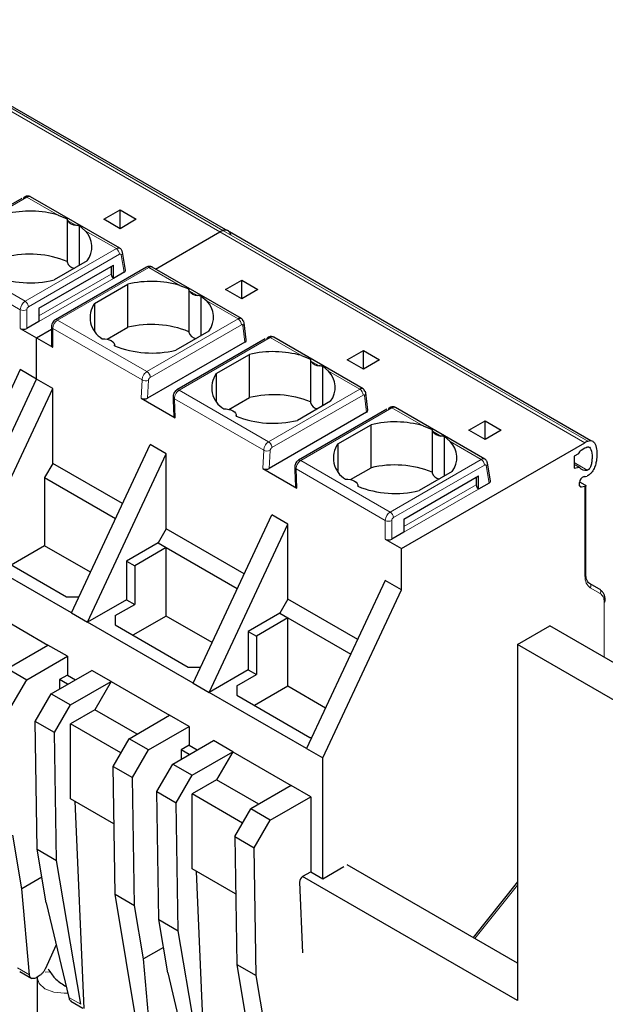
# Model space of a CAD drawing. Header units: millimetres. Extents: x 5 to 418, y 2 to 292.
# Tile 39 of 43: x 372 to 382, y 120 to 137. Entities that reach past the tile are written whole.
import ezdxf

# ---------------------------------------------------------------- set-up
doc = ezdxf.new("R2010")
doc.units = ezdxf.units.MM

msp = doc.modelspace()

# ---------------------------------------------------------------- linework, layer by layer
at = {"color": 7, "linetype": 'Continuous', "lineweight": 18}
for p, q in [((369.4205, 136.8172), (375.7845, 133.1433)), ((375.7305, 133.1164), (369.3665, 136.7903)), ((370.7786, 132.8075), (372.3679, 133.725)), ((372.3679, 133.725), (372.9129, 133.4104)), ((373.0761, 133.3161), (373.2195, 133.2333)), ((373.3828, 133.1391), (373.9257, 132.8257)), ((382.0944, 129.4426), (375.7305, 133.1164)), ((375.7845, 133.1433), (382.1484, 129.4695)), ((372.3364, 131.9082), (370.7786, 132.8075)), ((372.3364, 131.9082), (373.9257, 132.8257)), ((372.3929, 131.8102), (373.9822, 132.7277)), ((374.0101, 132.7168), (374.0608, 132.4138)), ((370.6953, 132.6596), (372.2515, 131.7612)), ((372.5768, 131.6551), (373.8354, 132.3817)), ((374.4913, 132.4991), (372.902, 131.5816)), ((374.4913, 132.4991), (375.0342, 132.1857)), ((373.8779, 132.3082), (372.5768, 131.5571)), ((375.1975, 132.0915), (375.3409, 132.0087)), ((375.5041, 131.9145), (376.0491, 131.5999)), ((372.2515, 131.7612), (372.2515, 131.4346)), ((372.3646, 131.4346), (372.3646, 131.7612)), ((372.5768, 131.7857), (372.5768, 131.7857)), ((374.4598, 130.6824), (372.902, 131.5816)), ((376.0491, 131.5999), (374.4598, 130.6824)), ((376.1056, 131.4985), (374.5163, 130.581)), ((376.1675, 131.1971), (376.1322, 131.4883)), ((372.8172, 131.1081), (372.8172, 131.4347)), ((372.8172, 131.4347), (374.3734, 130.5363)), ((375.0213, 130.3582), (376.6106, 131.2757)), ((376.6106, 131.2757), (377.1555, 130.9611)), ((377.3188, 130.8669), (377.4622, 130.7841)), ((377.6254, 130.6899), (378.1704, 130.3753)), ((374.3734, 130.5363), (374.3586, 130.2182)), ((374.4865, 130.5329), (374.4718, 130.2182)), ((376.5811, 129.4578), (375.0213, 130.3582)), ((378.1704, 130.3753), (376.5811, 129.4578)), ((374.9527, 129.8752), (374.9379, 130.2104)), ((374.9379, 130.2104), (376.4947, 129.3117)), ((378.2269, 130.2739), (376.6376, 129.3564)), ((378.2888, 129.9725), (378.2535, 130.2637)), ((377.1426, 129.1336), (378.7319, 130.0511)), ((378.7319, 130.0511), (379.2769, 129.7365)), ((379.4401, 129.6423), (379.5835, 129.5595)), ((379.7468, 129.4653), (380.2896, 129.1519)), ((376.4947, 129.3117), (376.4799, 128.9936)), ((376.5931, 128.9936), (376.6078, 129.3083)), ((378.7003, 128.2344), (377.1426, 129.1336)), ((378.7003, 128.2344), (380.2896, 129.1519)), ((381.9106, 129.0952), (382.1369, 128.9646)), ((377.0741, 128.6506), (377.0592, 128.9858)), ((377.0592, 128.9858), (378.6155, 128.0874)), ((378.7569, 128.1364), (380.3462, 129.0539)), ((380.374, 129.043), (380.4248, 128.74)), ((378.9407, 127.9812), (380.1994, 128.7078)), ((380.2418, 128.6343), (378.9407, 127.8833)), ((382.0383, 128.6689), (382.0045, 128.6884)), ((382.0944, 128.6777), (382.0944, 127.1237)), ((378.6155, 128.0874), (378.6155, 127.7608)), ((378.7286, 127.7608), (378.7286, 128.0874)), ((378.9407, 128.1119), (378.9407, 128.1119)), ((382.1897, 126.9132), (382.3634, 126.8128)), ((382.4338, 126.6572), (382.4338, 125.7036)), ((380.1756, 120.8016), (380.9206, 121.7284)), ((372.2012, 120.289), (372.4098, 120.1685)), ((372.6825, 120.2141), (372.7658, 120.2205)), ((373.3043, 119.6522), (373.0957, 119.7726))]:
    msp.add_line(p, q, dxfattribs=at)
at = {"color": 7, "linetype": 'Continuous', "lineweight": 25}
for p, q in [((375.8358, 133.1511), (369.5323, 136.79)), ((373.9857, 132.8316), (372.4274, 133.7312)), ((372.2784, 133.7003), (370.7386, 132.8114)), ((372.9129, 133.4104), (373.0703, 133.3474)), ((373.7081, 133.3369), (373.991, 133.5001)), ((373.991, 133.5001), (374.2738, 133.3369)), ((373.991, 133.1736), (373.991, 133.5001)), ((373.0697, 133.3458), (373.0697, 132.5939)), ((373.2844, 132.5372), (373.2844, 133.2238)), ((373.2844, 133.2238), (373.3828, 133.1391)), ((373.991, 133.1736), (373.7081, 133.3369)), ((374.2738, 133.3369), (373.991, 133.1736)), ((374.6114, 132.4704), (375.7305, 133.1164)), ((382.1998, 129.4772), (375.8963, 133.1161)), ((374.0845, 132.4516), (374.0324, 132.7627)), ((372.5768, 131.7857), (373.8779, 132.5368)), ((373.4168, 132.6136), (372.8399, 132.2805)), ((373.8779, 132.3082), (373.8779, 132.5368)), ((374.4514, 132.5031), (372.862, 131.5856)), ((373.8354, 132.5123), (373.8354, 132.3817)), ((374.0608, 132.4138), (373.8779, 132.3082)), ((374.5513, 132.5051), (374.5485, 132.5066)), ((376.1094, 131.6056), (374.5513, 132.5051)), ((373.547, 131.8723), (374.1239, 132.2054)), ((374.1239, 131.4541), (374.1239, 132.2054)), ((375.0342, 132.1857), (375.1916, 132.1228)), ((375.8295, 132.1122), (376.1123, 132.2755)), ((376.1123, 132.2755), (376.3952, 132.1122)), ((376.1123, 131.949), (376.1123, 132.2755)), ((375.1911, 132.1212), (375.1911, 131.3693)), ((375.4057, 131.3125), (375.4057, 131.9992)), ((375.4057, 131.9992), (375.5041, 131.9145)), ((376.1123, 131.949), (375.8295, 132.1122)), ((376.3952, 132.1122), (376.1123, 131.949)), ((373.547, 131.8723), (373.547, 131.3889)), ((372.5768, 131.7857), (372.5768, 131.5571)), ((372.5768, 131.5571), (372.3646, 131.4346)), ((376.1915, 131.234), (376.1551, 131.534)), ((372.2515, 131.4346), (372.5343, 131.2713)), ((372.5343, 131.2713), (372.7938, 131.4211)), ((372.7938, 131.4673), (372.7938, 131.1407)), ((373.7672, 131.2482), (374.1239, 131.4541)), ((375.5381, 131.3889), (374.9612, 131.0559)), ((372.5343, 130.5528), (372.5343, 131.2713)), ((372.5343, 131.2713), (372.8172, 131.1081)), ((373.894, 131.1321), (373.894, 131.1408)), ((376.1675, 131.1971), (374.4718, 130.2182)), ((376.521, 131.2511), (374.9813, 130.3622)), ((378.2307, 130.381), (376.67, 131.282)), ((375.6683, 130.6477), (376.2452, 130.9807)), ((376.2452, 130.2295), (376.2452, 130.9807)), ((377.9508, 130.8876), (378.2336, 131.0509)), ((378.2336, 131.0509), (378.5165, 130.8876)), ((378.2336, 130.7244), (378.2336, 131.0509)), ((377.1555, 130.9611), (377.3129, 130.8982)), ((377.3124, 130.8966), (377.3124, 130.1446)), ((378.2336, 130.7244), (377.9508, 130.8876)), ((378.5165, 130.8876), (378.2336, 130.7244)), ((372.2515, 130.7161), (370.8797, 127.7834)), ((372.5343, 130.5528), (372.2515, 130.7161)), ((375.6683, 130.6477), (375.6683, 130.1643)), ((377.5271, 130.0879), (377.5271, 130.7746)), ((377.5271, 130.7746), (377.6254, 130.6899)), ((371.1626, 127.6201), (372.5343, 130.5528)), ((372.8172, 130.3895), (372.5343, 130.5528)), ((371.4454, 127.4568), (372.8172, 130.3895)), ((372.8172, 129.083), (372.8172, 130.3895)), ((378.3128, 130.0094), (378.2764, 130.3094)), ((374.3586, 130.2182), (374.9527, 129.8752)), ((374.9144, 130.2427), (374.9171, 130.1809)), ((374.9171, 130.1809), (374.9293, 129.9068)), ((375.8885, 130.0236), (376.2452, 130.2295)), ((377.6594, 130.1643), (377.0825, 129.8313)), ((378.2888, 129.9725), (376.5931, 128.9936)), ((378.6423, 130.0265), (377.1026, 129.1376)), ((380.3496, 129.1578), (378.7914, 130.0574)), ((376.0153, 129.9075), (376.0153, 129.9162)), ((380.0721, 129.663), (380.3549, 129.8263)), ((380.3549, 129.8263), (380.6378, 129.663)), ((380.3549, 129.4997), (380.3549, 129.8263)), ((377.7896, 129.4231), (378.3665, 129.7561)), ((378.3665, 129.0049), (378.3665, 129.7561)), ((379.2769, 129.7365), (379.4342, 129.6736)), ((379.4337, 129.6719), (379.4337, 128.92)), ((380.3549, 129.4997), (380.0721, 129.663)), ((380.6378, 129.663), (380.3549, 129.4997)), ((378.8983, 127.5975), (382.0944, 129.4426)), ((379.6484, 128.8633), (379.6484, 129.55)), ((379.6484, 129.55), (379.7468, 129.4653)), ((373.1425, 126.4771), (374.5142, 129.4098)), ((374.7971, 129.2465), (374.5142, 129.4098)), ((377.7896, 129.4231), (377.7896, 128.9397)), ((382.0944, 129.3446), (382.0302, 129.3075)), ((372.8172, 129.083), (372.6758, 128.8381)), ((374.0331, 128.3811), (372.8172, 129.083)), ((373.4253, 126.3138), (374.7971, 129.2465)), ((374.7971, 127.9401), (374.7971, 129.2465)), ((380.4485, 128.7778), (380.3964, 129.0888)), ((381.9812, 129.2465), (381.9106, 129.2057)), ((381.9106, 129.2057), (381.9106, 129.0008)), ((376.4799, 128.9936), (377.0741, 128.6506)), ((377.0357, 129.0181), (377.0385, 128.9563)), ((377.0385, 128.9563), (377.0506, 128.6822)), ((378.0098, 128.799), (378.3665, 129.0049)), ((379.7807, 128.9397), (379.2038, 128.6067)), ((381.993, 129.0137), (381.9106, 129.0613)), ((381.9106, 129.0008), (381.993, 129.0137)), ((372.6758, 128.8381), (372.6758, 127.6459)), ((372.6758, 128.8381), (373.9128, 128.124)), ((378.9407, 128.1119), (380.2418, 128.863)), ((380.1994, 128.8385), (380.1994, 128.7078)), ((380.2418, 128.6343), (380.2418, 128.863)), ((380.4248, 128.74), (380.2418, 128.6343)), ((382.0011, 128.7088), (382.0011, 128.7478)), ((382.0023, 128.762), (382.0944, 128.7089)), ((378.1366, 128.6829), (378.1366, 128.6916)), ((382.0944, 128.6777), (382.0383, 128.6689)), ((382.112, 127.1482), (382.112, 128.7031)), ((375.2638, 125.2525), (376.6356, 128.1852)), ((376.9184, 128.0219), (376.6356, 128.1852)), ((378.9407, 128.1119), (378.9407, 127.8833)), ((374.7971, 127.9401), (374.6557, 127.6951)), ((376.1544, 127.1565), (374.7971, 127.9401)), ((375.5466, 125.0892), (376.9184, 128.0219)), ((376.9184, 126.7155), (376.9184, 128.0219)), ((378.9407, 127.8833), (378.7286, 127.7608)), ((378.6155, 127.7608), (378.8983, 127.5975)), ((372.6758, 127.6459), (372.0948, 127.3105)), ((373.4737, 127.1853), (372.6758, 127.6459)), ((374.6557, 127.6951), (374.1041, 127.3767)), ((374.7971, 127.6135), (374.2455, 127.2951)), ((374.6557, 127.6951), (374.7971, 127.6135)), ((374.7971, 127.6135), (376.0341, 126.8994)), ((374.7971, 126.4213), (374.7971, 127.6135)), ((378.8983, 126.879), (378.8983, 127.5975)), ((373.1425, 126.4771), (371.4454, 127.4568)), ((371.7848, 127.4895), (373.0576, 126.7547)), ((374.1041, 127.3767), (374.1041, 126.7057)), ((374.1041, 127.3767), (374.2455, 127.2951)), ((374.2455, 127.2951), (374.2455, 126.6241)), ((378.6155, 127.0422), (377.2437, 124.1095)), ((378.8983, 126.879), (378.6155, 127.0422)), ((377.5265, 123.9463), (378.8983, 126.879)), ((382.351, 126.8893), (382.1773, 126.9896)), ((373.0576, 126.7547), (373.2723, 126.7547)), ((374.1041, 126.7057), (373.4253, 126.3138)), ((374.1041, 126.7057), (374.2455, 126.6241)), ((376.9184, 126.7155), (376.777, 126.4705)), ((378.1343, 126.0135), (376.9184, 126.7155)), ((373.9061, 126.4281), (374.2455, 126.6241)), ((371.7141, 126.5029), (372.7323, 125.9151)), ((373.1425, 126.4771), (373.4253, 126.3138)), ((373.9061, 126.4281), (373.9061, 126.2649)), ((374.7971, 126.4213), (374.2161, 126.0859)), ((375.595, 125.9607), (374.7971, 126.4213)), ((376.777, 126.4705), (376.2254, 126.1521)), ((376.9184, 126.3889), (376.3669, 126.0705)), ((376.777, 126.4705), (376.9184, 126.3889)), ((376.9184, 126.3889), (378.014, 125.7564)), ((376.9184, 125.1967), (376.9184, 126.3889)), ((375.2638, 125.2525), (373.4253, 126.3138)), ((373.9061, 126.2649), (375.1789, 125.5301)), ((380.9206, 125.9241), (381.4863, 126.2506)), ((387.0018, 123.0666), (381.4863, 126.2506)), ((376.2254, 126.1521), (376.2254, 125.4811)), ((376.2254, 126.1521), (376.3669, 126.0705)), ((376.3669, 126.0705), (376.3669, 125.3995)), ((372.0252, 125.5069), (372.7323, 125.9151)), ((373.0717, 125.7192), (372.7323, 125.9151)), ((380.9206, 125.9241), (380.9206, 119.7184)), ((386.4361, 122.7401), (380.9206, 125.9241)), ((372.3646, 125.311), (373.0717, 125.7192)), ((373.0717, 125.7192), (373.0717, 125.3926)), ((372.0252, 125.5069), (372.3646, 125.311)), ((375.1789, 125.5301), (375.3936, 125.5301)), ((376.2254, 125.4811), (375.5466, 125.0892)), ((376.2254, 125.4811), (376.3669, 125.3995)), ((372.0867, 124.8295), (372.3646, 125.311)), ((372.7889, 125.066), (373.496, 125.4743)), ((373.0717, 125.3926), (372.9332, 125.3126)), ((372.9332, 125.3126), (372.9332, 125.1493)), ((373.0745, 125.2309), (372.9332, 125.3126)), ((373.0717, 125.3926), (373.2131, 125.3109)), ((373.8354, 125.2783), (373.496, 125.4743)), ((376.0275, 125.2035), (376.3669, 125.3995)), ((373.1283, 124.8701), (373.8354, 125.2783)), ((373.8354, 125.2783), (373.5526, 124.7884)), ((373.8354, 125.2783), (374.8537, 124.6905)), ((375.2638, 125.2525), (375.5466, 125.0892)), ((376.0275, 125.2035), (376.0275, 125.0402)), ((376.9184, 125.1967), (376.3374, 124.8613)), ((377.5749, 124.8177), (376.9184, 125.1967)), ((372.5109, 124.5846), (372.7889, 125.066)), ((372.7889, 125.066), (373.1283, 124.8701)), ((377.2437, 124.1095), (375.5466, 125.0892)), ((376.0275, 125.0402), (377.3002, 124.3055)), ((372.8503, 124.3886), (373.1283, 124.8701)), ((373.5526, 124.7884), (373.1283, 124.5435)), ((374.2879, 124.3639), (373.5526, 124.7884)), ((374.1466, 124.2823), (374.8537, 124.6905)), ((375.1931, 124.4946), (374.8537, 124.6905)), ((372.8503, 124.3886), (372.5109, 124.5846)), ((372.5449, 122.3562), (372.5109, 124.5846)), ((374.0051, 124.0373), (373.1283, 124.5435)), ((373.1283, 123.237), (373.1283, 124.5435)), ((374.486, 124.0864), (375.1931, 124.4946)), ((375.1931, 124.4946), (375.1931, 124.1679)), ((372.8843, 122.1603), (372.8503, 124.3886)), ((373.8686, 123.8008), (374.1466, 124.2823)), ((374.486, 124.0864), (374.1466, 124.2823)), ((377.3002, 124.3055), (377.3353, 124.3055)), ((374.9102, 123.8414), (375.6173, 124.2496)), ((375.1931, 124.1679), (375.0545, 124.0879)), ((375.1931, 124.1679), (375.3344, 124.0863)), ((375.9567, 124.0537), (375.6173, 124.2496)), ((377.2437, 124.1095), (377.5265, 123.9463)), ((374.208, 123.6049), (374.486, 124.0864)), ((375.0545, 124.0879), (375.0545, 123.9247)), ((375.1959, 124.0063), (375.0545, 124.0879)), ((375.2496, 123.6455), (375.9567, 124.0537)), ((375.9567, 124.0537), (375.6739, 123.5638)), ((375.9567, 124.0537), (376.975, 123.4659)), ((377.5265, 121.841), (377.5265, 123.9463)), ((373.8686, 123.8008), (374.208, 123.6049)), ((373.9025, 121.5725), (373.8686, 123.8008)), ((374.6322, 123.3599), (374.9102, 123.8414)), ((374.9102, 123.8414), (375.2496, 123.6455)), ((374.242, 121.3765), (374.208, 123.6049)), ((374.9716, 123.164), (375.2496, 123.6455)), ((375.6739, 123.5638), (375.2496, 123.3189)), ((376.4092, 123.1393), (375.6739, 123.5638)), ((376.975, 123.4659), (376.2679, 123.0577)), ((377.3144, 123.27), (376.975, 123.4659)), ((374.6322, 123.3599), (374.9716, 123.164)), ((374.6662, 121.1316), (374.6322, 123.3599)), ((376.1264, 122.8127), (375.2496, 123.3189)), ((375.2496, 122.0124), (375.2496, 123.3189)), ((376.6073, 122.8617), (377.3144, 123.27)), ((377.3144, 123.27), (377.3144, 121.9635)), ((373.8838, 122.8009), (373.1283, 123.237)), ((373.2018, 123.1946), (373.3591, 119.5812)), ((375.0056, 120.9357), (374.9716, 123.164)), ((375.9899, 122.5762), (376.2679, 123.0577)), ((376.6073, 122.8617), (376.2679, 123.0577)), ((376.3293, 122.3803), (376.6073, 122.8617)), ((372.277, 121.6676), (372.1206, 122.6011)), ((375.9899, 122.5762), (376.3293, 122.3803)), ((375.9899, 122.5762), (376.0239, 120.3478)), ((372.5449, 122.3562), (372.8843, 122.1603)), ((372.7012, 121.4227), (372.5449, 122.3562)), ((376.3633, 120.1519), (376.3293, 122.3803)), ((373.3043, 119.6522), (372.8843, 122.1603)), ((377.5265, 121.841), (377.8942, 122.0533)), ((380.9206, 120.3715), (377.9508, 122.0859)), ((376.0051, 121.5763), (375.2496, 122.0124)), ((375.4804, 118.3566), (375.3231, 121.97)), ((380.9206, 119.7184), (377.173, 121.8818)), ((377.1758, 121.8835), (377.3144, 121.9635)), ((377.3144, 121.9635), (377.5265, 121.841)), ((372.6264, 121.8693), (372.277, 121.6676)), ((377.1193, 121.7823), (377.173, 120.5492)), ((380.9206, 121.7849), (380.1446, 120.8195)), ((372.4098, 120.1685), (372.277, 121.6676)), ((373.9025, 121.5725), (374.242, 121.3765)), ((374.3225, 119.0643), (373.9025, 121.5725)), ((372.7012, 121.4227), (373.0957, 119.7726)), ((374.3983, 120.443), (374.242, 121.3765)), ((374.6662, 121.1316), (375.0056, 120.9357)), ((374.8225, 120.198), (374.6662, 121.1316)), ((375.4256, 118.4276), (375.0056, 120.9357)), ((372.6935, 120.2837), (372.8781, 120.6828)), ((374.7477, 120.6447), (374.3983, 120.443)), ((374.5311, 118.9439), (374.3983, 120.443)), ((376.0239, 120.3478), (376.3633, 120.1519)), ((376.0239, 120.3478), (376.4439, 117.8397)), ((372.2405, 120.2245), (372.4516, 120.1026)), ((374.8225, 120.198), (375.217, 118.548)), ((372.5649, 120.1349), (372.5389, 120.1199)), ((372.5432, 120.1167), (372.5432, 119.3286)), ((376.5196, 119.2183), (376.3633, 120.1519)), ((373.026, 119.9765), (373.0504, 119.9623)), ((373.1326, 119.7095), (373.3436, 119.5877))]:
    msp.add_line(p, q, dxfattribs=at)
at = {"color": 7, "linetype": 'Continuous', "lineweight": 25, "flags": 128}
for points in [[(373.6793, 131.2559), (373.7222, 131.2551), (373.7637, 131.249), (373.802, 131.2379), (373.8354, 131.2224), (373.8623, 131.2032), (373.8815, 131.181), (373.892, 131.157), (373.8935, 131.1323)], [(375.8007, 130.0313), (375.8435, 130.0305), (375.885, 130.0244), (375.9234, 130.0133), (375.9567, 129.9978), (375.9836, 129.9785), (376.0028, 129.9564), (376.0133, 129.9324), (376.0148, 129.9077)], [(377.922, 128.8067), (377.9648, 128.8059), (378.0063, 128.7998), (378.0447, 128.7887), (378.0781, 128.7732), (378.1049, 128.7539), (378.1241, 128.7318), (378.1347, 128.7078), (378.1361, 128.6831)], [(382.0383, 128.6689), (382.0305, 128.6685), (382.0232, 128.6698), (382.0168, 128.6727), (382.0113, 128.6772), (382.0069, 128.6833), (382.0037, 128.6907), (382.0018, 128.6992), (382.0011, 128.7088)]]:
    msp.add_lwpolyline(points, dxfattribs=at)
at = {"color": 7, "linetype": 'Continuous', "lineweight": 18, "flags": 128}
for points in [[(372.5432, 120.1166), (372.5791, 120.0124), (372.6814, 119.924), (372.8346, 119.8649), (373.0152, 119.8442), (373.078, 119.8466)], [(373.0261, 119.9764), (373.0266, 119.9761), (373.05, 119.9639)]]:
    msp.add_lwpolyline(points, dxfattribs=at)
at = {"color": 7, "linetype": 'Continuous', "lineweight": 25}
for centre, radius, start, end in [((372.4202, 131.6784), 1.8007, 74.1203, 103.4118), ((373.2291, 133.4155), 0.1824, 213.00765, 266.99773), ((373.1006, 132.857), 0.399, 322.40742, 44.98875), ((375.9687, 132.7059), 0.4746, 112.83804, 120.1255), ((372.4176, 130.9807), 1.7481, 68.0778, 103.73614), ((373.2039, 132.6237), 0.1375, 192.53364, 266.9131), ((372.4248, 133.9786), 1.7481, 248.0778, 283.73614), ((373.9275, 132.3859), 0.0922, 182.60548, 237.39452), ((374.5415, 130.4538), 1.8007, 74.1203, 103.4118), ((375.3504, 132.1909), 0.1824, 213.00765, 266.99773), ((373.894, 131.6244), 0.4265, 144.4624, 239.77495), ((375.2219, 131.6324), 0.399, 322.40742, 44.98875), ((374.539, 129.756), 1.7481, 68.0778, 103.73614), ((376.1085, 131.5266), 0.0472, 8.97788, 60.99171), ((372.3081, 131.5438), 0.123, 242.60967, 297.39033), ((375.3253, 131.3991), 0.1375, 192.53364, 266.9131), ((372.8338, 131.1447), 0.0402, 185.6948, 245.62534), ((374.5461, 132.754), 1.7481, 248.0778, 283.73614), ((376.6628, 129.2292), 1.8007, 74.1203, 103.4118), ((377.4717, 130.9663), 0.1824, 213.00765, 266.99773), ((376.0153, 130.3998), 0.4265, 144.4624, 239.77495), ((377.3432, 130.4078), 0.399, 322.40742, 44.98875), ((378.2299, 130.302), 0.0472, 8.97788, 60.99171), ((376.6603, 128.5314), 1.7481, 68.0778, 103.73614), ((377.4466, 130.1745), 0.1375, 192.53364, 266.9131), ((376.6674, 131.5294), 1.7481, 248.0778, 283.73614), ((378.7842, 128.0046), 1.8007, 74.1203, 103.4118), ((379.5931, 129.7416), 0.1824, 213.00765, 266.99773), ((379.4645, 129.1831), 0.399, 322.40742, 44.98875), ((382.3326, 129.0321), 0.4746, 112.83804, 120.1255), ((378.1367, 129.1752), 0.4265, 144.4624, 239.77495), ((382.0965, 129.2041), 0.1228, 122.64222, 159.84201), ((382.2816, 129.0221), 0.3729, 112.83804, 120.1255), ((378.7816, 127.3068), 1.7481, 68.0778, 103.73614), ((379.5679, 128.9499), 0.1375, 192.53364, 266.9131), ((382.1102, 129.1218), 0.1594, 222.6723, 279.61597), ((382.1102, 128.7482), 0.1091, 105.12389, 180.19746), ((382.0705, 129.1402), 0.2869, 272.23284, 283.06868), ((378.7887, 130.3048), 1.7481, 248.0778, 283.73614), ((380.2915, 128.712), 0.0922, 182.60548, 237.39452), ((378.672, 127.87), 0.123, 242.60967, 297.39033), ((382.1562, 126.9535), 0.0418, 32.63763, 59.65897), ((382.3299, 126.8532), 0.0418, 32.7874, 59.66174), ((377.2412, 121.7806), 0.122, 122.45226, 179.1683)]:
    msp.add_arc(centre, radius, start, end, dxfattribs=at)
at = {"color": 7, "linetype": 'Continuous', "lineweight": 18}
for centre, radius, start, end in [((373.9608, 132.7767), 0.0603, 65.65152, 125.65894), ((373.8594, 132.7221), 0.1229, 2.60548, 57.39452), ((373.9829, 132.7584), 0.0497, 303.18432, 5.06524), ((374.4679, 132.4664), 0.0402, 54.38242, 114.30712), ((374.5269, 132.4489), 0.0616, 69.54035, 125.3164), ((372.4357, 131.7529), 0.1844, 122.6055, 177.3942), ((372.2701, 131.8046), 0.1229, 2.60548, 57.39452), ((372.3081, 131.8704), 0.123, 242.60822, 297.39091), ((372.4261, 131.7584), 0.0615, 122.60548, 177.39452), ((373.0014, 131.4263), 0.1844, 122.60548, 177.39452), ((372.8786, 131.5489), 0.0402, 54.38325, 114.29763), ((375.9837, 131.497), 0.1219, 0.70805, 57.55955), ((376.1041, 131.531), 0.0512, 303.37464, 3.29167), ((372.832, 131.47), 0.0383, 184.02612, 247.264), ((374.433, 130.6378), 0.1177, 239.57679, 297.00451), ((374.9979, 130.3258), 0.04, 54.19514, 114.53477), ((378.105, 130.2724), 0.1219, 0.70805, 57.55955), ((378.2254, 130.3064), 0.0512, 303.37464, 3.29167), ((376.5544, 129.4132), 0.1177, 239.57679, 297.00451), ((377.1192, 129.1012), 0.04, 54.19514, 114.53477), ((380.3248, 129.1029), 0.0603, 65.65152, 125.65894), ((380.2234, 129.0483), 0.1229, 2.60548, 57.39452), ((380.3468, 129.0846), 0.0497, 303.18432, 5.06524), ((378.7997, 128.079), 0.1844, 122.6055, 177.3942), ((378.6341, 128.1308), 0.1229, 2.60548, 57.39452), ((378.672, 128.1966), 0.123, 242.60822, 297.39091), ((378.79, 128.0846), 0.0615, 122.60548, 177.39452), ((382.082, 127.1512), 0.0302, 294.37466, 354.3052), ((382.138, 126.946), 0.0613, 327.58165, 29.4068), ((382.3117, 126.8457), 0.0612, 327.57146, 29.52882), ((382.4214, 126.6847), 0.0302, 294.38853, 354.11389)]:
    msp.add_arc(centre, radius, start, end, dxfattribs=at)
at = {"color": 7, "linetype": 'Continuous', "lineweight": 25}
for centre, major_axis, ratio, start_param, end_param in [((374.0043, 132.4465), (0.0806, 0.0011), 0.5771525, 5.482485, 6.3717557), ((376.1114, 131.2301), (0.0803, 0.001), 0.582443, 5.4790539, 6.346422), ((374.4152, 130.2509), (0.0801, -0.0001), 0.5772866, 3.928362, 5.4991583), ((378.2327, 130.0055), (0.0803, 0.001), 0.582443, 5.4790539, 6.346422), ((375.0093, 129.9079), (0.0801, -0.0001), 0.5772866, 3.1678042, 3.928362), ((376.5365, 129.0263), (0.0801, -0.0001), 0.5772866, 3.928362, 5.4991583), ((380.3682, 128.7726), (0.0806, 0.0011), 0.5771525, 5.482485, 6.3717557), ((377.1306, 128.6833), (0.0801, -0.0001), 0.5772866, 3.1678042, 3.928362)]:
    msp.add_ellipse(centre, major_axis=major_axis, ratio=ratio, start_param=start_param, end_param=end_param, dxfattribs=at)
for points in [[(372.3115, 133.6888), (372.3115, 133.6932), (372.3115, 133.7021), (372.3145, 133.7132), (372.3196, 133.7223), (372.3266, 133.7288), (372.3354, 133.7324), (372.3455, 133.733), (372.3565, 133.7308), (372.3641, 133.7269), (372.3679, 133.725)], [(376.5541, 131.2396), (376.5541, 131.244), (376.5542, 131.2528), (376.5572, 131.264), (376.5622, 131.2731), (376.5693, 131.2795), (376.578, 131.2832), (376.5881, 131.2838), (376.5991, 131.2816), (376.6068, 131.2777), (376.6106, 131.2757)], [(378.6754, 130.015), (378.6754, 130.0194), (378.6755, 130.0282), (378.6785, 130.0394), (378.6835, 130.0485), (378.6906, 130.0549), (378.6993, 130.0586), (378.7094, 130.0592), (378.7204, 130.057), (378.7281, 130.0531), (378.7319, 130.0511)]]:
    msp.add_open_spline(points, degree=3, dxfattribs=at)
for points, knots in [([(372.4271, 133.7313), (372.4194, 133.7348), (372.404, 133.7417), (372.3778, 133.744), (372.3515, 133.7403), (372.3357, 133.7327), (372.328, 133.7289)], [0, 0, 0, 0, 0.2525434, 0.5069974, 0.7580546, 1, 1, 1, 1]), ([(372.4274, 133.7289), (372.4244, 133.7312), (372.4152, 133.7381), (372.3939, 133.737), (372.3763, 133.7288), (372.3679, 133.725)], [0, 0, 0, 0, 0.1996037, 0.6218762, 1, 1, 1, 1]), ([(373.0761, 133.3161), (373.0737, 133.3227), (373.0691, 133.335), (373.0699, 133.3435), (373.0703, 133.3474)], [0, 0, 0, 0, 0.5420716, 1, 1, 1, 1]), ([(373.2844, 133.2238), (373.2745, 133.2254), (373.253, 133.2288), (373.2313, 133.2317), (373.2195, 133.2333)], [0, 0, 0, 0, 0.4579284, 1, 1, 1, 1]), ([(375.8959, 133.1156), (375.8908, 133.122), (375.8792, 133.1367), (375.8519, 133.1518), (375.8186, 133.1551), (375.7936, 133.1465), (375.7845, 133.1433)], [0, 0, 0, 0, 0.202928, 0.4613484, 0.8032898, 1, 1, 1, 1]), ([(375.7845, 133.1433), (375.8, 133.1479), (375.831, 133.1572), (375.8738, 133.1431), (375.9042, 133.1109), (375.9157, 133.078), (375.9203, 133.0649)], [0, 0, 0, 0, 0.2339183, 0.467459, 0.7872057, 1, 1, 1, 1]), ([(374.0324, 132.7628), (374.0308, 132.7699), (374.0274, 132.7844), (374.0165, 132.8041), (374.002, 132.8212), (373.9896, 132.829), (373.9833, 132.8329)], [0, 0, 0, 0, 0.2357138, 0.4842871, 0.7409492, 1, 1, 1, 1]), ([(374.549, 132.5063), (374.5413, 132.5097), (374.5258, 132.5164), (374.4996, 132.518), (374.4738, 132.514), (374.4587, 132.5067), (374.4514, 132.5031)], [0, 0, 0, 0, 0.2607613, 0.5193161, 0.7678357, 1, 1, 1, 1]), ([(375.1975, 132.0915), (375.195, 132.0981), (375.1904, 132.1103), (375.1912, 132.1189), (375.1916, 132.1228)], [0, 0, 0, 0, 0.5420716, 1, 1, 1, 1]), ([(375.4057, 131.9992), (375.3958, 132.0008), (375.3743, 132.0042), (375.3526, 132.0071), (375.3409, 132.0087)], [0, 0, 0, 0, 0.4579284, 1, 1, 1, 1]), ([(372.862, 131.5856), (372.8534, 131.5797), (372.8332, 131.5658), (372.8086, 131.532), (372.7953, 131.4965), (372.7941, 131.4741), (372.7938, 131.4673)], [0, 0, 0, 0, 0.2231601, 0.52080246, 0.85605477, 1, 1, 1, 1]), ([(376.1314, 131.5679), (376.1301, 131.5736), (376.1277, 131.5848), (376.1177, 131.601), (376.1003, 131.6121), (376.075, 131.6123), (376.0574, 131.6039), (376.0491, 131.5999)], [0, 0, 0, 0, 0.147993, 0.2895103, 0.5519987, 0.7888528, 1, 1, 1, 1]), ([(376.6697, 131.2821), (376.662, 131.2855), (376.6466, 131.2925), (376.6204, 131.2947), (376.5941, 131.2911), (376.5783, 131.2834), (376.5706, 131.2797)], [0, 0, 0, 0, 0.2525434, 0.5069974, 0.7580546, 1, 1, 1, 1]), ([(376.67, 131.2797), (376.6671, 131.2819), (376.6579, 131.2889), (376.6366, 131.2878), (376.6189, 131.2796), (376.6106, 131.2757)], [0, 0, 0, 0, 0.1996037, 0.6218762, 1, 1, 1, 1]), ([(377.3188, 130.8669), (377.3163, 130.8735), (377.3118, 130.8857), (377.3126, 130.8943), (377.3129, 130.8982)], [0, 0, 0, 0, 0.5420716, 1, 1, 1, 1]), ([(377.5271, 130.7746), (377.5172, 130.7762), (377.4956, 130.7796), (377.4739, 130.7825), (377.4622, 130.7841)], [0, 0, 0, 0, 0.4579284, 1, 1, 1, 1]), ([(374.9813, 130.3622), (374.9732, 130.3567), (374.9561, 130.345), (374.9343, 130.317), (374.9209, 130.2873), (374.9148, 130.2604), (374.9146, 130.2467), (374.9146, 130.2395)], [0, 0, 0, 0, 0.2086294, 0.4403173, 0.7010334, 0.8453464, 1, 1, 1, 1]), ([(378.2527, 130.3432), (378.2515, 130.349), (378.249, 130.3602), (378.239, 130.3764), (378.2216, 130.3875), (378.1964, 130.3877), (378.1787, 130.3793), (378.1704, 130.3753)], [0, 0, 0, 0, 0.147993, 0.2895103, 0.5519987, 0.7888528, 1, 1, 1, 1]), ([(378.791, 130.0575), (378.7834, 130.0609), (378.7679, 130.0679), (378.7418, 130.0701), (378.7154, 130.0665), (378.6997, 130.0588), (378.6919, 130.0551)], [0, 0, 0, 0, 0.2525434, 0.5069974, 0.7580546, 1, 1, 1, 1]), ([(378.7914, 130.0551), (378.7884, 130.0573), (378.7792, 130.0643), (378.7579, 130.0632), (378.7402, 130.055), (378.7319, 130.0511)], [0, 0, 0, 0, 0.1996037, 0.6218762, 1, 1, 1, 1]), ([(379.4401, 129.6423), (379.4376, 129.6489), (379.4331, 129.6611), (379.4339, 129.6697), (379.4342, 129.6736)], [0, 0, 0, 0, 0.5420716, 1, 1, 1, 1]), ([(379.6484, 129.55), (379.6385, 129.5516), (379.6169, 129.555), (379.5953, 129.5579), (379.5835, 129.5595)], [0, 0, 0, 0, 0.4579284, 1, 1, 1, 1]), ([(382.1484, 129.4695), (382.1639, 129.4741), (382.1949, 129.4833), (382.2379, 129.4694), (382.2695, 129.4343), (382.2892, 129.3828), (382.3026, 129.3181), (382.3073, 129.2339), (382.3002, 129.141), (382.2811, 129.0535), (382.253, 128.982), (382.2144, 128.9235), (382.1747, 128.8836), (382.1479, 128.8699), (382.1358, 128.8636)], [0, 0, 0, 0, 0.0696143, 0.1391163, 0.2342733, 0.3125809, 0.3928726, 0.5163562, 0.6435052, 0.730923, 0.8188906, 0.8828722, 0.946892, 1, 1, 1, 1]), ([(382.1369, 129.3657), (382.1437, 129.3676), (382.1579, 129.3716), (382.1826, 129.3603), (382.214, 129.3067), (382.2234, 129.2148), (382.2169, 129.115), (382.2045, 129.0538), (382.1882, 129.0118), (382.1756, 128.9907), (382.1644, 128.9782), (382.1554, 128.9711), (382.146, 128.9663), (382.14, 128.9652), (382.1369, 128.9646)], [0, 0, 0, 0, 0.0489784, 0.1025856, 0.2263528, 0.5320818, 0.6848467, 0.814873, 0.8689947, 0.9129334, 0.9344587, 0.9553182, 0.9767764, 1, 1, 1, 1]), ([(377.1026, 129.1376), (377.0945, 129.132), (377.0774, 129.1203), (377.0556, 129.0924), (377.0422, 129.0627), (377.0361, 129.0358), (377.036, 129.022), (377.0359, 129.0149)], [0, 0, 0, 0, 0.2086294, 0.4403173, 0.7010334, 0.8453464, 1, 1, 1, 1]), ([(380.3964, 129.0889), (380.3947, 129.096), (380.3913, 129.1106), (380.3805, 129.1302), (380.3659, 129.1474), (380.3535, 129.1551), (380.3473, 129.159)], [0, 0, 0, 0, 0.23571375, 0.48428705, 0.74094925, 1, 1, 1, 1]), ([(382.0944, 128.7089), (382.097, 128.7073), (382.1022, 128.7041), (382.1077, 128.6991), (382.1113, 128.694), (382.1127, 128.6883), (382.11, 128.6836), (382.1035, 128.6797), (382.0976, 128.6784), (382.0944, 128.6777)], [0, 0, 0, 0, 0.118116, 0.2398408, 0.3657075, 0.496198, 0.7072125, 0.8434553, 1, 1, 1, 1]), ([(382.1913, 126.9762), (382.1796, 126.9837), (382.1561, 126.9989), (382.1315, 127.038), (382.1151, 127.0871), (382.113, 127.1278), (382.112, 127.1482)], [0, 0, 0, 0, 0.2471789, 0.4960424, 0.7468894, 1, 1, 1, 1]), ([(382.4514, 126.6816), (382.4504, 126.7028), (382.4482, 126.7453), (382.4308, 126.7997), (382.404, 126.8456), (382.378, 126.8657), (382.365, 126.8759)], [0, 0, 0, 0, 0.2467211, 0.495828, 0.7470259, 1, 1, 1, 1]), ([(372.5389, 120.1199), (372.525, 120.1132), (372.4957, 120.0989), (372.4552, 120.0985), (372.4284, 120.1158), (372.414, 120.1416), (372.4112, 120.1594), (372.4098, 120.1685)], [0, 0, 0, 0, 0.2118548, 0.4488692, 0.7110968, 0.8523484, 1, 1, 1, 1]), ([(372.6935, 120.2837), (372.685, 120.2672), (372.6683, 120.235), (372.635, 120.1923), (372.5999, 120.1577), (372.5764, 120.1424), (372.5649, 120.1349)], [0, 0, 0, 0, 0.2694601, 0.5258976, 0.7693827, 1, 1, 1, 1]), ([(372.7378, 120.2678), (372.7733, 120.2108), (372.8473, 120.0921), (372.9649, 120.016), (373.026, 119.9765)], [0, 0, 0, 0, 0.4799582, 1, 1, 1, 1]), ([(373.0957, 119.7726), (373.0988, 119.7626), (373.1049, 119.7431), (373.1199, 119.7188), (373.1352, 119.7112), (373.143, 119.7073)], [0, 0, 0, 0, 0.3367361, 0.6588764, 1, 1, 1, 1])]:
    msp.add_open_spline(points, degree=3, knots=knots, dxfattribs=at)
at = {"color": 7, "linetype": 'Continuous', "lineweight": 18}
for points, knots in [([(373.9822, 132.7277), (373.9855, 132.7293), (373.9921, 132.7323), (374.0007, 132.7312), (374.0075, 132.7264), (374.0092, 132.72), (374.0101, 132.7168)], [0, 0, 0, 0, 0.2484224, 0.4998058, 0.7484509, 1, 1, 1, 1]), ([(376.1322, 131.4883), (376.1314, 131.4917), (376.1297, 131.4985), (376.1227, 131.5025), (376.1144, 131.5029), (376.1085, 131.5), (376.1056, 131.4985)], [0, 0, 0, 0, 0.274232, 0.5511572, 0.7742461, 1, 1, 1, 1]), ([(374.3734, 130.5363), (374.374, 130.5444), (374.3752, 130.5603), (374.3826, 130.5855), (374.393, 130.609), (374.4091, 130.636), (374.4317, 130.6633), (374.4509, 130.6764), (374.4598, 130.6824)], [0, 0, 0, 0, 0.15499787, 0.30149272, 0.43947829, 0.56894878, 0.80134914, 1, 1, 1, 1]), ([(374.5163, 130.581), (374.5142, 130.5797), (374.5101, 130.5771), (374.5042, 130.5716), (374.4988, 130.565), (374.4932, 130.5562), (374.4879, 130.5448), (374.487, 130.5369), (374.4865, 130.5329)], [0, 0, 0, 0, 0.1395206, 0.2731118, 0.4075082, 0.5493296, 0.7731993, 1, 1, 1, 1]), ([(375.0213, 130.3582), (375.0125, 130.3522), (374.9934, 130.3391), (374.9713, 130.3116), (374.9557, 130.2843), (374.9459, 130.2605), (374.939, 130.2349), (374.9383, 130.2187), (374.9379, 130.2104)], [0, 0, 0, 0, 0.1981077, 0.430327, 0.5598424, 0.6979637, 0.8446851, 1, 1, 1, 1]), ([(378.2535, 130.2637), (378.2527, 130.2671), (378.2511, 130.2739), (378.244, 130.2779), (378.2358, 130.2782), (378.2299, 130.2754), (378.2269, 130.2739)], [0, 0, 0, 0, 0.274232, 0.5511572, 0.7742461, 1, 1, 1, 1]), ([(376.4947, 129.3117), (376.4954, 129.3198), (376.4965, 129.3357), (376.504, 129.3609), (376.5143, 129.3844), (376.5304, 129.4114), (376.553, 129.4387), (376.5722, 129.4518), (376.5811, 129.4578)], [0, 0, 0, 0, 0.1549979, 0.3014927, 0.4394783, 0.5689488, 0.8013491, 1, 1, 1, 1]), ([(376.6376, 129.3564), (376.6355, 129.3551), (376.6314, 129.3525), (376.6256, 129.347), (376.6202, 129.3404), (376.6145, 129.3316), (376.6093, 129.3202), (376.6083, 129.3123), (376.6078, 129.3083)], [0, 0, 0, 0, 0.1395206, 0.2731118, 0.4075082, 0.5493296, 0.7731993, 1, 1, 1, 1]), ([(377.1426, 129.1336), (377.1338, 129.1276), (377.1147, 129.1145), (377.0926, 129.087), (377.077, 129.0597), (377.0672, 129.0358), (377.0603, 129.0103), (377.0596, 128.9941), (377.0592, 128.9858)], [0, 0, 0, 0, 0.1981077, 0.430327, 0.5598424, 0.6979637, 0.8446851, 1, 1, 1, 1]), ([(380.3462, 129.0539), (380.3495, 129.0554), (380.3561, 129.0585), (380.3646, 129.0573), (380.3714, 129.0526), (380.3732, 129.0462), (380.374, 129.043)], [0, 0, 0, 0, 0.2484224, 0.4998058, 0.7484509, 1, 1, 1, 1])]:
    msp.add_open_spline(points, degree=3, knots=knots, dxfattribs=at)
for points in [[(374.5163, 130.581), (374.5162, 130.5855), (374.5162, 130.5944), (374.5132, 130.609), (374.5081, 130.6239), (374.5011, 130.6385), (374.4923, 130.6522), (374.4822, 130.6645), (374.4712, 130.675), (374.4636, 130.6799), (374.4598, 130.6824)], [(376.6376, 129.3564), (376.6376, 129.3609), (376.6375, 129.3697), (376.6345, 129.3844), (376.6295, 129.3993), (376.6224, 129.4139), (376.6137, 129.4276), (376.6036, 129.4399), (376.5926, 129.4504), (376.5849, 129.4553), (376.5811, 129.4578)], [(382.0944, 127.1237), (382.0989, 127.0766), (382.1078, 126.9822), (382.1624, 126.9362), (382.1897, 126.9132)], [(382.3634, 126.8128), (382.3836, 126.7958), (382.424, 126.7618), (382.4306, 126.692), (382.4338, 126.6572)]]:
    msp.add_open_spline(points, degree=3, dxfattribs=at)

doc.saveas('drawing.dxf')
